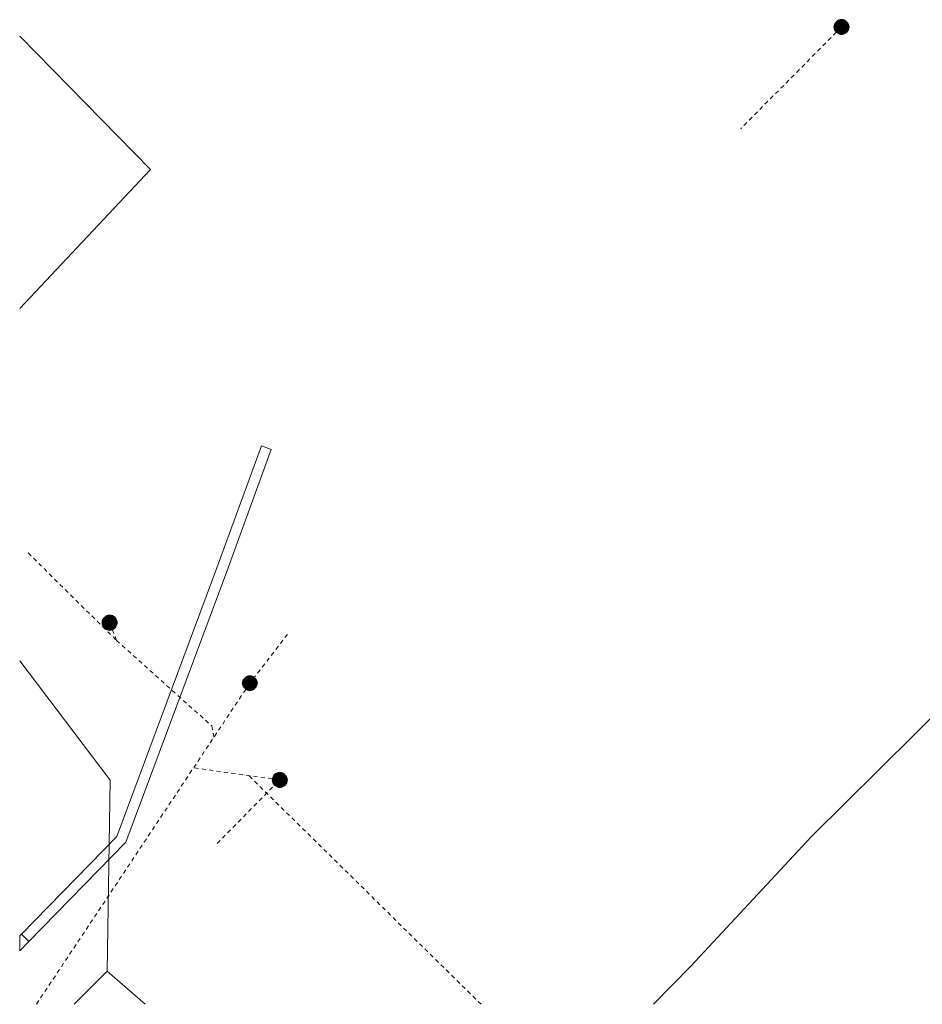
# Model space of a CAD drawing. Header units: metres. Extents: x 2695560 to 2696939, y 1260529 to 1262050.
# Tile 1 of 256: x 2695640 to 2695684, y 1260830 to 1260878. Entities that reach past the tile are written whole.
import ezdxf

# ---------------------------------------------------------------- set-up
doc = ezdxf.new("R2010")
doc.units = ezdxf.units.M
doc.linetypes.add('AUSGEZOGEN', pattern=[0])
doc.linetypes.add('VERDECKT2_S2', pattern=[0.36, 0.2, -0.16])
for name, color, linetype, lineweight in [('XR$2$ABW-Linie-R-ungenau', 4, 'VERDECKT2_S2', 18), ('XR$2$ABW-Punkt', 6, 'AUSGEZOGEN', 18), ('XR$2$ELE-LinieFlaeche-genau', 1, 'AUSGEZOGEN', 18), ('XR$2$KOM-Linie-U-genau', 91, 'AUSGEZOGEN', 18)]:
    doc.layers.add(name, color=color, linetype=linetype, lineweight=lineweight)

# ---------------------------------------------------------------- blocks, each defined once
blk = doc.blocks.new('ABW-NORMSCHACHT_WEITERE')
at = {"layer": 'XR$2$ABW-Punkt', "linetype": 'AUSGEZOGEN', "lineweight": 25, "transparency": 33554687}
for points in [[(-196, 39, 2500), (0, 0, 2500), (-200, 0, 2500)], [(-196, 39), (0, 0), (-200, 0)], [(-196, 39, 2500), (-196, 39), (-200, 0), (-200, 0, 2500)], [(-200, 0, 2500), (0, 0, 2500), (-196, -39, 2500)], [(-200, 0), (0, 0), (-196, -39)], [(-185, 77, 2500), (0, 0, 2500), (-196, 39, 2500)], [(-185, 77), (0, 0), (-196, 39)], [(-185, 77, 2500), (-185, 77), (-196, 39), (-196, 39, 2500)], [(-196, -39, 2500), (0, 0, 2500), (-185, -77, 2500)], [(-196, -39), (0, 0), (-185, -77)], [(-166, 111, 2500), (0, 0, 2500), (-185, 77, 2500)], [(-166, 111), (0, 0), (-185, 77)], [(-166, 111, 2500), (-166, 111), (-185, 77), (-185, 77, 2500)], [(-185, -77, 2500), (0, 0, 2500), (-166, -111, 2500)], [(-185, -77), (0, 0), (-166, -111)], [(-141, 141, 2500), (0, 0, 2500), (-166, 111, 2500)], [(-141, 141), (0, 0), (-166, 111)], [(-141, 141, 2500), (-141, 141), (-166, 111), (-166, 111, 2500)], [(-166, -111, 2500), (0, 0, 2500), (-141, -141, 2500)], [(-166, -111), (0, 0), (-141, -141)], [(-111, 166, 2500), (0, 0, 2500), (-141, 141, 2500)], [(-111, 166), (0, 0), (-141, 141)], [(-111, 166, 2500), (-111, 166), (-141, 141), (-141, 141, 2500)], [(-141, -141, 2500), (0, 0, 2500), (-111, -166, 2500)], [(-141, -141), (0, 0), (-111, -166)], [(-77, 185, 2500), (0, 0, 2500), (-111, 166, 2500)], [(-77, 185), (0, 0), (-111, 166)], [(-77, 185, 2500), (-77, 185), (-111, 166), (-111, 166, 2500)], [(-111, -166, 2500), (0, 0, 2500), (-77, -185, 2500)], [(-111, -166), (0, 0), (-77, -185)], [(-39, 196, 2500), (0, 0, 2500), (-77, 185, 2500)], [(-39, 196), (0, 0), (-77, 185)], [(-39, 196, 2500), (-39, 196), (-77, 185), (-77, 185, 2500)], [(-77, -185, 2500), (0, 0, 2500), (-39, -196, 2500)], [(-77, -185), (0, 0), (-39, -196)], [(0, 200, 2500), (0, 0, 2500), (-39, 196, 2500)], [(0, 200), (0, 0), (-39, 196)], [(0, 200, 2500), (0, 200), (-39, 196), (-39, 196, 2500)], [(-39, -196, 2500), (0, 0, 2500), (0, -200, 2500)], [(-39, -196), (0, 0), (0, -200)], [(39, 196, 2500), (0, 0, 2500), (0, 200, 2500)], [(39, 196), (0, 0), (0, 200)], [(39, 196, 2500), (39, 196), (0, 200), (0, 200, 2500)], [(77, 185, 2500), (0, 0, 2500), (39, 196, 2500)], [(77, 185), (0, 0), (39, 196)], [(111, 166, 2500), (0, 0, 2500), (77, 185, 2500)], [(111, 166), (0, 0), (77, 185)], [(141, 141, 2500), (0, 0, 2500), (111, 166, 2500)], [(141, 141), (0, 0), (111, 166)], [(166, 111, 2500), (0, 0, 2500), (141, 141, 2500)], [(166, 111), (0, 0), (141, 141)], [(185, 77, 2500), (0, 0, 2500), (166, 111, 2500)], [(185, 77), (0, 0), (166, 111)], [(196, 39, 2500), (0, 0, 2500), (185, 77, 2500)], [(196, 39), (0, 0), (185, 77)], [(200, 0, 2500), (0, 0, 2500), (196, 39, 2500)], [(200, 0), (0, 0), (196, 39)], [(0, -200, 2500), (0, 0, 2500), (39, -196, 2500)], [(39, -196, 2500), (0, 0, 2500), (77, -185, 2500)], [(77, -185, 2500), (0, 0, 2500), (111, -166, 2500)], [(111, -166, 2500), (0, 0, 2500), (141, -141, 2500)], [(141, -141, 2500), (0, 0, 2500), (166, -111, 2500)], [(166, -111, 2500), (0, 0, 2500), (185, -77, 2500)], [(185, -77, 2500), (0, 0, 2500), (196, -39, 2500)], [(196, -39, 2500), (0, 0, 2500), (200, 0, 2500)], [(0, -200), (0, 0), (39, -196)], [(39, -196), (0, 0), (77, -185)], [(77, -185), (0, 0), (111, -166)], [(111, -166), (0, 0), (141, -141)], [(141, -141), (0, 0), (166, -111)], [(166, -111), (0, 0), (185, -77)], [(185, -77), (0, 0), (196, -39)], [(196, -39), (0, 0), (200, 0)], [(77, 185, 2500), (77, 185), (39, 196), (39, 196, 2500)], [(111, 166, 2500), (111, 166), (77, 185), (77, 185, 2500)], [(141, 141, 2500), (141, 141), (111, 166), (111, 166, 2500)], [(166, 111, 2500), (166, 111), (141, 141), (141, 141, 2500)], [(185, 77, 2500), (185, 77), (166, 111), (166, 111, 2500)], [(196, 39, 2500), (196, 39), (185, 77), (185, 77, 2500)], [(200, 0, 2500), (200, 0), (196, 39), (196, 39, 2500)], [(-200, 0, 2500), (-200, 0), (-196, -39), (-196, -39, 2500)], [(-196, -39, 2500), (-196, -39), (-185, -77), (-185, -77, 2500)], [(-185, -77, 2500), (-185, -77), (-166, -111), (-166, -111, 2500)], [(-166, -111, 2500), (-166, -111), (-141, -141), (-141, -141, 2500)], [(-141, -141, 2500), (-141, -141), (-111, -166), (-111, -166, 2500)], [(-111, -166, 2500), (-111, -166), (-77, -185), (-77, -185, 2500)], [(-77, -185, 2500), (-77, -185), (-39, -196), (-39, -196, 2500)], [(-39, -196, 2500), (-39, -196), (0, -200), (0, -200, 2500)], [(0, -200, 2500), (0, -200), (39, -196), (39, -196, 2500)], [(39, -196, 2500), (39, -196), (77, -185), (77, -185, 2500)], [(77, -185, 2500), (77, -185), (111, -166), (111, -166, 2500)], [(111, -166, 2500), (111, -166), (141, -141), (141, -141, 2500)], [(141, -141, 2500), (141, -141), (166, -111), (166, -111, 2500)], [(166, -111, 2500), (166, -111), (185, -77), (185, -77, 2500)], [(185, -77, 2500), (185, -77), (196, -39), (196, -39, 2500)], [(196, -39, 2500), (196, -39), (200, 0), (200, 0, 2500)]]:
    blk.add_3dface(points, dxfattribs=at)
blk = doc.blocks.new('ABW-KONTROLLSCHACHT')
at = {"layer": 'XR$2$ABW-Punkt', "linetype": 'AUSGEZOGEN', "lineweight": 25, "transparency": 33554687}
for points in [[(-343, 68, 2500), (0, 0, 2500), (-350, 0, 2500)], [(-343, 68), (0, 0), (-350, 0)], [(-343, 68, 2500), (-343, 68), (-350, 0), (-350, 0, 2500)], [(-350, 0, 2500), (0, 0, 2500), (-343, -68, 2500)], [(-350, 0), (0, 0), (-343, -68)], [(-323, 134, 2500), (0, 0, 2500), (-343, 68, 2500)], [(-323, 134), (0, 0), (-343, 68)], [(-323, 134, 2500), (-323, 134), (-343, 68), (-343, 68, 2500)], [(-343, -68, 2500), (0, 0, 2500), (-323, -134, 2500)], [(-343, -68), (0, 0), (-323, -134)], [(-291, 194, 2500), (0, 0, 2500), (-323, 134, 2500)], [(-291, 194), (0, 0), (-323, 134)], [(-291, 194, 2500), (-291, 194), (-323, 134), (-323, 134, 2500)], [(-323, -134, 2500), (0, 0, 2500), (-291, -194, 2500)], [(-323, -134), (0, 0), (-291, -194)], [(-247, 247, 2500), (0, 0, 2500), (-291, 194, 2500)], [(-247, 247), (0, 0), (-291, 194)], [(-247, 247, 2500), (-247, 247), (-291, 194), (-291, 194, 2500)], [(-291, -194, 2500), (0, 0, 2500), (-247, -247, 2500)], [(-291, -194), (0, 0), (-247, -247)], [(-194, 291, 2500), (0, 0, 2500), (-247, 247, 2500)], [(-194, 291), (0, 0), (-247, 247)], [(-194, 291, 2500), (-194, 291), (-247, 247), (-247, 247, 2500)], [(-247, -247, 2500), (0, 0, 2500), (-194, -291, 2500)], [(-247, -247), (0, 0), (-194, -291)], [(-134, 323, 2500), (0, 0, 2500), (-194, 291, 2500)], [(-134, 323), (0, 0), (-194, 291)], [(-134, 323, 2500), (-134, 323), (-194, 291), (-194, 291, 2500)], [(-194, -291, 2500), (0, 0, 2500), (-134, -323, 2500)], [(-194, -291), (0, 0), (-134, -323)], [(-68, 343, 2500), (0, 0, 2500), (-134, 323, 2500)], [(-68, 343), (0, 0), (-134, 323)], [(-68, 343, 2500), (-68, 343), (-134, 323), (-134, 323, 2500)], [(-134, -323, 2500), (0, 0, 2500), (-68, -343, 2500)], [(-134, -323), (0, 0), (-68, -343)], [(0, 350, 2500), (0, 0, 2500), (-68, 343, 2500)], [(0, 350), (0, 0), (-68, 343)], [(0, 350, 2500), (0, 350), (-68, 343), (-68, 343, 2500)], [(-68, -343, 2500), (0, 0, 2500), (0, -350, 2500)], [(-68, -343), (0, 0), (0, -350)], [(68, 343, 2500), (0, 0, 2500), (0, 350, 2500)], [(68, 343), (0, 0), (0, 350)], [(68, 343, 2500), (68, 343), (0, 350), (0, 350, 2500)], [(134, 323, 2500), (0, 0, 2500), (68, 343, 2500)], [(134, 323), (0, 0), (68, 343)], [(194, 291, 2500), (0, 0, 2500), (134, 323, 2500)], [(194, 291), (0, 0), (134, 323)], [(247, 247, 2500), (0, 0, 2500), (194, 291, 2500)], [(247, 247), (0, 0), (194, 291)], [(291, 194, 2500), (0, 0, 2500), (247, 247, 2500)], [(291, 194), (0, 0), (247, 247)], [(323, 134, 2500), (0, 0, 2500), (291, 194, 2500)], [(323, 134), (0, 0), (291, 194)], [(343, 68, 2500), (0, 0, 2500), (323, 134, 2500)], [(343, 68), (0, 0), (323, 134)], [(350, 0, 2500), (0, 0, 2500), (343, 68, 2500)], [(350, 0), (0, 0), (343, 68)], [(0, -350, 2500), (0, 0, 2500), (68, -343, 2500)], [(68, -343, 2500), (0, 0, 2500), (134, -323, 2500)], [(134, -323, 2500), (0, 0, 2500), (194, -291, 2500)], [(194, -291, 2500), (0, 0, 2500), (247, -247, 2500)], [(247, -247, 2500), (0, 0, 2500), (291, -194, 2500)], [(291, -194, 2500), (0, 0, 2500), (323, -134, 2500)], [(323, -134, 2500), (0, 0, 2500), (343, -68, 2500)], [(343, -68, 2500), (0, 0, 2500), (350, 0, 2500)], [(0, -350), (0, 0), (68, -343)], [(68, -343), (0, 0), (134, -323)], [(134, -323), (0, 0), (194, -291)], [(194, -291), (0, 0), (247, -247)], [(247, -247), (0, 0), (291, -194)], [(291, -194), (0, 0), (323, -134)], [(323, -134), (0, 0), (343, -68)], [(343, -68), (0, 0), (350, 0)], [(134, 323, 2500), (134, 323), (68, 343), (68, 343, 2500)], [(194, 291, 2500), (194, 291), (134, 323), (134, 323, 2500)], [(247, 247, 2500), (247, 247), (194, 291), (194, 291, 2500)], [(291, 194, 2500), (291, 194), (247, 247), (247, 247, 2500)], [(323, 134, 2500), (323, 134), (291, 194), (291, 194, 2500)], [(343, 68, 2500), (343, 68), (323, 134), (323, 134, 2500)], [(350, 0, 2500), (350, 0), (343, 68), (343, 68, 2500)], [(-350, 0, 2500), (-350, 0), (-343, -68), (-343, -68, 2500)], [(-343, -68, 2500), (-343, -68), (-323, -134), (-323, -134, 2500)], [(-323, -134, 2500), (-323, -134), (-291, -194), (-291, -194, 2500)], [(-291, -194, 2500), (-291, -194), (-247, -247), (-247, -247, 2500)], [(-247, -247, 2500), (-247, -247), (-194, -291), (-194, -291, 2500)], [(-194, -291, 2500), (-194, -291), (-134, -323), (-134, -323, 2500)], [(-134, -323, 2500), (-134, -323), (-68, -343), (-68, -343, 2500)], [(-68, -343, 2500), (-68, -343), (0, -350), (0, -350, 2500)], [(0, -350, 2500), (0, -350), (68, -343), (68, -343, 2500)], [(68, -343, 2500), (68, -343), (134, -323), (134, -323, 2500)], [(134, -323, 2500), (134, -323), (194, -291), (194, -291, 2500)], [(194, -291, 2500), (194, -291), (247, -247), (247, -247, 2500)], [(247, -247, 2500), (247, -247), (291, -194), (291, -194, 2500)], [(291, -194, 2500), (291, -194), (323, -134), (323, -134, 2500)], [(323, -134, 2500), (323, -134), (343, -68), (343, -68, 2500)], [(343, -68, 2500), (343, -68), (350, 0), (350, 0, 2500)]]:
    blk.add_3dface(points, dxfattribs=at)
blk = doc.blocks.new('ABW-DECKEL')
at = {"layer": 'XR$2$ABW-Punkt', "linetype": 'AUSGEZOGEN', "lineweight": 25, "transparency": 33554687}
for points in [[(-343, 68, 2500), (0, 0, 2500), (-350, 0, 2500)], [(-343, 68), (0, 0), (-350, 0)], [(-343, 68, 2500), (-343, 68), (-350, 0), (-350, 0, 2500)], [(-350, 0, 2500), (0, 0, 2500), (-343, -68, 2500)], [(-350, 0), (0, 0), (-343, -68)], [(-323, 134, 2500), (0, 0, 2500), (-343, 68, 2500)], [(-323, 134), (0, 0), (-343, 68)], [(-323, 134, 2500), (-323, 134), (-343, 68), (-343, 68, 2500)], [(-343, -68, 2500), (0, 0, 2500), (-323, -134, 2500)], [(-343, -68), (0, 0), (-323, -134)], [(-291, 194, 2500), (0, 0, 2500), (-323, 134, 2500)], [(-291, 194), (0, 0), (-323, 134)], [(-291, 194, 2500), (-291, 194), (-323, 134), (-323, 134, 2500)], [(-323, -134, 2500), (0, 0, 2500), (-291, -194, 2500)], [(-323, -134), (0, 0), (-291, -194)], [(-247, 247, 2500), (0, 0, 2500), (-291, 194, 2500)], [(-247, 247), (0, 0), (-291, 194)], [(-247, 247, 2500), (-247, 247), (-291, 194), (-291, 194, 2500)], [(-291, -194, 2500), (0, 0, 2500), (-247, -247, 2500)], [(-291, -194), (0, 0), (-247, -247)], [(-194, 291, 2500), (0, 0, 2500), (-247, 247, 2500)], [(-194, 291), (0, 0), (-247, 247)], [(-194, 291, 2500), (-194, 291), (-247, 247), (-247, 247, 2500)], [(-247, -247, 2500), (0, 0, 2500), (-194, -291, 2500)], [(-247, -247), (0, 0), (-194, -291)], [(-134, 323, 2500), (0, 0, 2500), (-194, 291, 2500)], [(-134, 323), (0, 0), (-194, 291)], [(-134, 323, 2500), (-134, 323), (-194, 291), (-194, 291, 2500)], [(-194, -291, 2500), (0, 0, 2500), (-134, -323, 2500)], [(-194, -291), (0, 0), (-134, -323)], [(-68, 343, 2500), (0, 0, 2500), (-134, 323, 2500)], [(-68, 343), (0, 0), (-134, 323)], [(-68, 343, 2500), (-68, 343), (-134, 323), (-134, 323, 2500)], [(-134, -323, 2500), (0, 0, 2500), (-68, -343, 2500)], [(-134, -323), (0, 0), (-68, -343)], [(0, 350, 2500), (0, 0, 2500), (-68, 343, 2500)], [(0, 350), (0, 0), (-68, 343)], [(0, 350, 2500), (0, 350), (-68, 343), (-68, 343, 2500)], [(-68, -343, 2500), (0, 0, 2500), (0, -350, 2500)], [(-68, -343), (0, 0), (0, -350)], [(68, 343, 2500), (0, 0, 2500), (0, 350, 2500)], [(68, 343), (0, 0), (0, 350)], [(68, 343, 2500), (68, 343), (0, 350), (0, 350, 2500)], [(134, 323, 2500), (0, 0, 2500), (68, 343, 2500)], [(134, 323), (0, 0), (68, 343)], [(194, 291, 2500), (0, 0, 2500), (134, 323, 2500)], [(194, 291), (0, 0), (134, 323)], [(247, 247, 2500), (0, 0, 2500), (194, 291, 2500)], [(247, 247), (0, 0), (194, 291)], [(291, 194, 2500), (0, 0, 2500), (247, 247, 2500)], [(291, 194), (0, 0), (247, 247)], [(323, 134, 2500), (0, 0, 2500), (291, 194, 2500)], [(323, 134), (0, 0), (291, 194)], [(343, 68, 2500), (0, 0, 2500), (323, 134, 2500)], [(343, 68), (0, 0), (323, 134)], [(350, 0, 2500), (0, 0, 2500), (343, 68, 2500)], [(350, 0), (0, 0), (343, 68)], [(0, -350, 2500), (0, 0, 2500), (68, -343, 2500)], [(68, -343, 2500), (0, 0, 2500), (134, -323, 2500)], [(134, -323, 2500), (0, 0, 2500), (194, -291, 2500)], [(194, -291, 2500), (0, 0, 2500), (247, -247, 2500)], [(247, -247, 2500), (0, 0, 2500), (291, -194, 2500)], [(291, -194, 2500), (0, 0, 2500), (323, -134, 2500)], [(323, -134, 2500), (0, 0, 2500), (343, -68, 2500)], [(343, -68, 2500), (0, 0, 2500), (350, 0, 2500)], [(0, -350), (0, 0), (68, -343)], [(68, -343), (0, 0), (134, -323)], [(134, -323), (0, 0), (194, -291)], [(194, -291), (0, 0), (247, -247)], [(247, -247), (0, 0), (291, -194)], [(291, -194), (0, 0), (323, -134)], [(323, -134), (0, 0), (343, -68)], [(343, -68), (0, 0), (350, 0)], [(134, 323, 2500), (134, 323), (68, 343), (68, 343, 2500)], [(194, 291, 2500), (194, 291), (134, 323), (134, 323, 2500)], [(247, 247, 2500), (247, 247), (194, 291), (194, 291, 2500)], [(291, 194, 2500), (291, 194), (247, 247), (247, 247, 2500)], [(323, 134, 2500), (323, 134), (291, 194), (291, 194, 2500)], [(343, 68, 2500), (343, 68), (323, 134), (323, 134, 2500)], [(350, 0, 2500), (350, 0), (343, 68), (343, 68, 2500)], [(-350, 0, 2500), (-350, 0), (-343, -68), (-343, -68, 2500)], [(-343, -68, 2500), (-343, -68), (-323, -134), (-323, -134, 2500)], [(-323, -134, 2500), (-323, -134), (-291, -194), (-291, -194, 2500)], [(-291, -194, 2500), (-291, -194), (-247, -247), (-247, -247, 2500)], [(-247, -247, 2500), (-247, -247), (-194, -291), (-194, -291, 2500)], [(-194, -291, 2500), (-194, -291), (-134, -323), (-134, -323, 2500)], [(-134, -323, 2500), (-134, -323), (-68, -343), (-68, -343, 2500)], [(-68, -343, 2500), (-68, -343), (0, -350), (0, -350, 2500)], [(0, -350, 2500), (0, -350), (68, -343), (68, -343, 2500)], [(68, -343, 2500), (68, -343), (134, -323), (134, -323, 2500)], [(134, -323, 2500), (134, -323), (194, -291), (194, -291, 2500)], [(194, -291, 2500), (194, -291), (247, -247), (247, -247, 2500)], [(247, -247, 2500), (247, -247), (291, -194), (291, -194, 2500)], [(291, -194, 2500), (291, -194), (323, -134), (323, -134, 2500)], [(323, -134, 2500), (323, -134), (343, -68), (343, -68, 2500)], [(343, -68, 2500), (343, -68), (350, 0), (350, 0, 2500)]]:
    blk.add_3dface(points, dxfattribs=at)

msp = doc.modelspace()

# ---------------------------------------------------------------- linework, layer by layer
at = {"layer": 'XR$2$ABW-Linie-R-ungenau', "linetype": 'VERDECKT2_S2', "transparency": 33554687}
for p, q in [((2695679.695, 1260877.203), (2695674.84, 1260872.299)), ((2695640.511, 1260851.87), (2695644.773, 1260847.647)), ((2695644.438, 1260848.505), (2695644.773, 1260847.647)), ((2695653.007, 1260847.943), (2695651.192, 1260845.589)), ((2695651.192, 1260845.589), (2695640.91, 1260830.12)), ((2695652.636, 1260840.931), (2695648.469, 1260841.516)), ((2695649.619, 1260837.866), (2695652.636, 1260840.931)), ((2695662.337, 1260830.12), (2695651.074, 1260841.206))]:
    msp.add_line(p, q, dxfattribs=at)
msp.add_lwpolyline([(2695644.773, 1260847.647), (2695649.356, 1260843.536), (2695649.474, 1260842.947)], dxfattribs=at)
at = {"layer": 'XR$2$ELE-LinieFlaeche-genau', "linetype": 'AUSGEZOGEN', "transparency": 33554687}
for points in [[(2695640.188, 1260833.495), (2695644.786, 1260838.201), (2695649.61, 1260851.143), (2695651.757, 1260857.016), (2695652.227, 1260856.844), (2695650.08, 1260850.969), (2695645.218, 1260837.927), (2695640.546, 1260833.145), (2695640.188, 1260833.495)], [(2695640.188, 1260833.495), (2695640.107, 1260833.412), (2695640.107, 1260832.696), (2695640.546, 1260833.145), (2695640.188, 1260833.495)]]:
    msp.add_lwpolyline(points, close=True, dxfattribs=at)
at = {"layer": 'XR$2$KOM-Linie-U-genau', "linetype": 'AUSGEZOGEN', "transparency": 33554687}
for p, q in [((2695644.317, 1260831.721), (2695642.732, 1260830.12)), ((2695646.155, 1260830.12), (2695644.317, 1260831.721))]:
    msp.add_line(p, q, dxfattribs=at)
for points in [[(2695640.107, 1260863.641), (2695646.414, 1260870.339), (2695640.107, 1260876.763)], [(2695692.307, 1260848.927), (2695688.174, 1260848.028), (2695678.253, 1260838.206), (2695672.444, 1260831.957), (2695670.639, 1260830.12)], [(2695644.317, 1260831.721), (2695644.461, 1260840.92), (2695640.107, 1260846.663)]]:
    msp.add_lwpolyline(points, dxfattribs=at)

# ---------------------------------------------------------------- block references
at = {"layer": 'XR$2$ABW-Punkt', "color": 6, "linetype": 'AUSGEZOGEN', "lineweight": 18, "transparency": 33554687, "xscale": 0.001, "yscale": 0.001, "zscale": 0.001, "rotation": 360}
for name, p in [('ABW-KONTROLLSCHACHT', (2695679.695, 1260877.203)), ('ABW-DECKEL', (2695679.695, 1260877.203)), ('ABW-KONTROLLSCHACHT', (2695644.438, 1260848.505)), ('ABW-DECKEL', (2695644.438, 1260848.505)), ('ABW-DECKEL', (2695651.192, 1260845.589)), ('ABW-NORMSCHACHT_WEITERE', (2695651.192, 1260845.589)), ('ABW-KONTROLLSCHACHT', (2695652.636, 1260840.931)), ('ABW-DECKEL', (2695652.636, 1260840.931))]:
    msp.add_blockref(name, p, dxfattribs=at)

doc.saveas('drawing.dxf')
